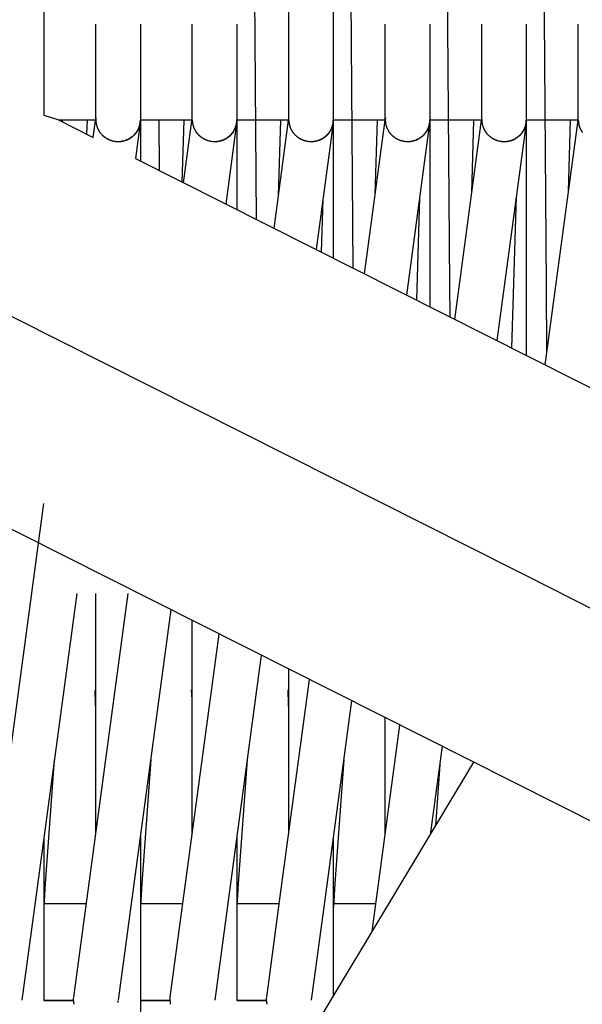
# Model space of a CAD drawing. Header units: millimetres. Extents: x 5000 to 6892, y 0 to 1693.
# Tile 23 of 49: x 5126 to 5201, y 1213 to 1346. Entities that reach past the tile are written whole.
import ezdxf

# ---------------------------------------------------------------- set-up
doc = ezdxf.new("R2010")
doc.units = ezdxf.units.MM
doc.layers.add('Make2D$Sichtbar$Kurven', color=18, linetype='Continuous', true_color=0x000000)

msp = doc.modelspace()

# ---------------------------------------------------------------- linework, layer by layer
at = {"layer": 'Make2D$Sichtbar$Kurven', "color": 18, "lineweight": -3, "true_color": 0x000000}
for points in [[(5154.81, 1671.07), (5157.4, 1319.03)], [(5167.81, 1671.07), (5170.45, 1312.45)], [(5193.81, 1671.07), (5196.47, 1310.12)], [(5180.81, 1654.24), (5183.47, 1310.12)], [(5128.81, 1348.95), (5128.81, 1345.33)], [(5161.81, 1345.33), (5161.81, 1348.95)], [(5167.81, 1348.95), (5167.81, 1345.33)], [(5128.81, 1345.33), (5128.81, 1342.93)], [(5135.81, 1342.94), (5135.81, 1345.33)], [(5141.81, 1345.33), (5141.81, 1342.93)], [(5148.81, 1332.45), (5148.81, 1345.33)], [(5154.81, 1345.33), (5154.81, 1332.45)], [(5161.81, 1332.45), (5161.81, 1345.33)], [(5167.81, 1345.33), (5167.81, 1332.45)], [(5174.81, 1342.93), (5174.81, 1345.33)], [(5180.81, 1345.33), (5180.81, 1342.94)], [(5187.81, 1342.93), (5187.81, 1345.33)], [(5193.81, 1345.33), (5193.81, 1342.94)], [(5200.81, 1342.93), (5200.81, 1345.33)], [(5128.81, 1342.93), (5128.81, 1333.07)], [(5135.81, 1332.46), (5135.81, 1342.94)], [(5141.81, 1342.93), (5141.81, 1332.46)], [(5141.81, 1342.93), (5141.81, 1332.45)], [(5174.81, 1332.45), (5174.81, 1342.93)], [(5180.81, 1342.94), (5180.81, 1332.46)], [(5187.81, 1332.45), (5187.81, 1342.93)], [(5193.81, 1342.94), (5193.81, 1332.45)], [(5200.81, 1332.45), (5200.81, 1342.93)], [(5128.81, 1333.07), (5130.69, 1332.49)], [(5130.69, 1332.49), (5135.47, 1330.08)], [(5135.81, 1332.42), (5130.82, 1332.42)], [(5131.28, 1332.42), (5131.28, 1332.19)], [(5134.62, 1330.51), (5134.68, 1332.42)], [(5135.47, 1330.08), (5135.81, 1332.62)], [(5135.82, 1332.7), (5135.82, 1332.65), (5135.81, 1332.59), (5135.81, 1332.54), (5135.81, 1332.48)], [(5135.81, 1332.46), (5135.81, 1332.36), (5135.82, 1332.26), (5135.83, 1332.17), (5135.84, 1332.07), (5135.85, 1332), (5135.86, 1331.93), (5135.87, 1331.86), (5135.89, 1331.79), (5135.91, 1331.72), (5135.93, 1331.66), (5135.95, 1331.59), (5135.97, 1331.53), (5135.99, 1331.46), (5136.01, 1331.4), (5136.04, 1331.34), (5136.07, 1331.27), (5136.1, 1331.21), (5136.13, 1331.15), (5136.16, 1331.09), (5136.19, 1331.03), (5136.22, 1330.98), (5136.26, 1330.92), (5136.3, 1330.86), (5136.33, 1330.81), (5136.37, 1330.75), (5136.41, 1330.7), (5136.46, 1330.65), (5136.5, 1330.6), (5136.54, 1330.55), (5136.59, 1330.5), (5136.63, 1330.45), (5136.68, 1330.4), (5136.73, 1330.35), (5136.78, 1330.31), (5136.83, 1330.26), (5136.88, 1330.22)], [(5135.81, 1332.42), (5135.81, 1332.33), (5135.82, 1332.24), (5135.83, 1332.14), (5135.84, 1332.04), (5135.85, 1331.96), (5135.87, 1331.87), (5135.89, 1331.79), (5135.91, 1331.7), (5135.93, 1331.62), (5135.96, 1331.54), (5135.99, 1331.45), (5136.02, 1331.37), (5136.05, 1331.3), (5136.09, 1331.22), (5136.13, 1331.14), (5136.17, 1331.07), (5136.21, 1330.99), (5136.25, 1330.92), (5136.3, 1330.85), (5136.35, 1330.78)], [(5139.21, 1329.56), (5139.28, 1329.57), (5139.35, 1329.58), (5139.42, 1329.6), (5139.49, 1329.61), (5139.55, 1329.63), (5139.62, 1329.64), (5139.69, 1329.66), (5139.75, 1329.68), (5139.82, 1329.7), (5139.88, 1329.73), (5139.95, 1329.75), (5140.01, 1329.78), (5140.07, 1329.8), (5140.13, 1329.83), (5140.19, 1329.86), (5140.25, 1329.89), (5140.31, 1329.92), (5140.37, 1329.96), (5140.42, 1329.99), (5140.48, 1330.03), (5140.54, 1330.06), (5140.59, 1330.1), (5140.64, 1330.14), (5140.69, 1330.18), (5140.75, 1330.22), (5140.8, 1330.26), (5140.85, 1330.31), (5140.89, 1330.35), (5140.94, 1330.4), (5140.99, 1330.44), (5141.03, 1330.49), (5141.08, 1330.54), (5141.12, 1330.59), (5141.16, 1330.64), (5141.2, 1330.69), (5141.24, 1330.74), (5141.28, 1330.79), (5141.32, 1330.85), (5141.35, 1330.9), (5141.39, 1330.95), (5141.42, 1331.01), (5141.45, 1331.07), (5141.48, 1331.12), (5141.51, 1331.18), (5141.54, 1331.24), (5141.57, 1331.3), (5141.59, 1331.36), (5141.62, 1331.42), (5141.64, 1331.48), (5141.66, 1331.54), (5141.68, 1331.6), (5141.7, 1331.66), (5141.72, 1331.73), (5141.73, 1331.79), (5141.75, 1331.86), (5141.76, 1331.92), (5141.77, 1331.98), (5141.78, 1332.05), (5141.79, 1332.12), (5141.8, 1332.18), (5141.81, 1332.25), (5141.81, 1332.31), (5141.81, 1332.38), (5141.81, 1332.45)], [(5139.21, 1329.55), (5139.27, 1329.56), (5139.34, 1329.57), (5139.4, 1329.58), (5139.46, 1329.59), (5139.52, 1329.6), (5139.58, 1329.62), (5139.65, 1329.63), (5139.71, 1329.65), (5139.77, 1329.67), (5139.82, 1329.69), (5139.88, 1329.71), (5139.94, 1329.73), (5140, 1329.75), (5140.05, 1329.77), (5140.11, 1329.8), (5140.17, 1329.82), (5140.22, 1329.85), (5140.27, 1329.88), (5140.33, 1329.9), (5140.38, 1329.93), (5140.43, 1329.96), (5140.48, 1330), (5140.53, 1330.03), (5140.58, 1330.06), (5140.63, 1330.1), (5140.68, 1330.13), (5140.72, 1330.17), (5140.77, 1330.2), (5140.82, 1330.24), (5140.86, 1330.28), (5140.9, 1330.32), (5140.95, 1330.36), (5140.99, 1330.4), (5141.03, 1330.44), (5141.07, 1330.48), (5141.11, 1330.53), (5141.15, 1330.57), (5141.18, 1330.62), (5141.22, 1330.66), (5141.26, 1330.71), (5141.29, 1330.75), (5141.32, 1330.8), (5141.36, 1330.85), (5141.39, 1330.9), (5141.42, 1330.95), (5141.45, 1331), (5141.47, 1331.05), (5141.5, 1331.1), (5141.53, 1331.15), (5141.55, 1331.2), (5141.58, 1331.26), (5141.6, 1331.31), (5141.62, 1331.36), (5141.64, 1331.42), (5141.66, 1331.47), (5141.68, 1331.53), (5141.7, 1331.58), (5141.71, 1331.64), (5141.73, 1331.7), (5141.74, 1331.75), (5141.75, 1331.81), (5141.76, 1331.87), (5141.77, 1331.93), (5141.78, 1331.99)], [(5141.78, 1331.99), (5141.14, 1327.23)], [(5141.78, 1331.99), (5141.79, 1332.03)], [(5141.81, 1332.45), (5141.81, 1332.35), (5141.81, 1332.25), (5141.8, 1332.14), (5141.79, 1332.03)], [(5141.79, 1332.03), (5141.8, 1332.12), (5141.8, 1332.21)], [(5141.81, 1332.45), (5141.81, 1326.89)], [(5148.81, 1332.42), (5141.81, 1332.42)], [(5144.28, 1332.42), (5144.34, 1325.61)], [(5147.45, 1324.04), (5147.7, 1332.42)], [(5147.64, 1323.95), (5148.81, 1332.62)], [(5148.81, 1332.34), (5148.81, 1332.45)], [(5148.81, 1332.42), (5148.81, 1332.33), (5148.82, 1332.24), (5148.82, 1332.15), (5148.83, 1332.06), (5148.85, 1331.97), (5148.87, 1331.88), (5148.89, 1331.79), (5148.91, 1331.69), (5148.93, 1331.63), (5148.95, 1331.57), (5148.97, 1331.52), (5148.99, 1331.46), (5149.01, 1331.4), (5149.03, 1331.34), (5149.06, 1331.29), (5149.08, 1331.23), (5149.11, 1331.18), (5149.14, 1331.12), (5149.17, 1331.07), (5149.2, 1331.02), (5149.23, 1330.97), (5149.26, 1330.92), (5149.29, 1330.87), (5149.33, 1330.82), (5149.36, 1330.77), (5149.4, 1330.72), (5149.43, 1330.67), (5149.47, 1330.63), (5149.51, 1330.58), (5149.55, 1330.54), (5149.59, 1330.49), (5149.63, 1330.45), (5149.67, 1330.41), (5149.72, 1330.37), (5149.76, 1330.33), (5149.81, 1330.29), (5149.85, 1330.25), (5149.9, 1330.21), (5149.94, 1330.17), (5149.99, 1330.14)], [(5148.81, 1332.42), (5148.81, 1332.34), (5148.82, 1332.25), (5148.83, 1332.16), (5148.84, 1332.07), (5148.85, 1331.98), (5148.87, 1331.89), (5148.89, 1331.8), (5148.91, 1331.71), (5148.93, 1331.65), (5148.94, 1331.6), (5148.96, 1331.54), (5148.98, 1331.49), (5149, 1331.43), (5149.02, 1331.38), (5149.04, 1331.33), (5149.07, 1331.28), (5149.09, 1331.22), (5149.12, 1331.17), (5149.14, 1331.12), (5149.17, 1331.07), (5149.2, 1331.02), (5149.23, 1330.97), (5149.25, 1330.93), (5149.29, 1330.88), (5149.32, 1330.83), (5149.35, 1330.79), (5149.38, 1330.74), (5149.42, 1330.7), (5149.45, 1330.65), (5149.49, 1330.61), (5149.52, 1330.57), (5149.56, 1330.53), (5149.6, 1330.49), (5149.64, 1330.44), (5149.67, 1330.41), (5149.71, 1330.37), (5149.76, 1330.33), (5149.8, 1330.29), (5149.84, 1330.26), (5149.88, 1330.22)], [(5152.57, 1329.62), (5152.63, 1329.63), (5152.69, 1329.64), (5152.74, 1329.66), (5152.8, 1329.68), (5152.85, 1329.7), (5152.91, 1329.71), (5152.96, 1329.73), (5153.01, 1329.76), (5153.06, 1329.78), (5153.11, 1329.8), (5153.17, 1329.82), (5153.22, 1329.85), (5153.27, 1329.87), (5153.31, 1329.9), (5153.36, 1329.92), (5153.41, 1329.95), (5153.46, 1329.98), (5153.5, 1330.01), (5153.55, 1330.04), (5153.59, 1330.07), (5153.64, 1330.1), (5153.68, 1330.13), (5153.72, 1330.17), (5153.77, 1330.2), (5153.81, 1330.23), (5153.85, 1330.27), (5153.89, 1330.3), (5153.93, 1330.34), (5153.97, 1330.38), (5154, 1330.42), (5154.04, 1330.45), (5154.08, 1330.49), (5154.11, 1330.53), (5154.15, 1330.57), (5154.18, 1330.61), (5154.21, 1330.65), (5154.25, 1330.69), (5154.28, 1330.74), (5154.31, 1330.78), (5154.34, 1330.82), (5154.37, 1330.87), (5154.39, 1330.91), (5154.42, 1330.96), (5154.45, 1331), (5154.47, 1331.05), (5154.5, 1331.09), (5154.52, 1331.14), (5154.54, 1331.19), (5154.57, 1331.23), (5154.59, 1331.28), (5154.61, 1331.33), (5154.63, 1331.38), (5154.64, 1331.43), (5154.66, 1331.48), (5154.68, 1331.53), (5154.69, 1331.58), (5154.71, 1331.63), (5154.72, 1331.68), (5154.73, 1331.73), (5154.75, 1331.78), (5154.76, 1331.83), (5154.77, 1331.88), (5154.77, 1331.94), (5154.78, 1331.99)], [(5152.58, 1329.63), (5152.64, 1329.65), (5152.7, 1329.67), (5152.76, 1329.69), (5152.82, 1329.71), (5152.88, 1329.73), (5152.94, 1329.75), (5153, 1329.77), (5153.06, 1329.8), (5153.11, 1329.83), (5153.17, 1329.85), (5153.23, 1329.88), (5153.28, 1329.91), (5153.34, 1329.94), (5153.39, 1329.97), (5153.44, 1330), (5153.49, 1330.04), (5153.54, 1330.07), (5153.59, 1330.11), (5153.64, 1330.14), (5153.69, 1330.18), (5153.74, 1330.22), (5153.78, 1330.25), (5153.83, 1330.29), (5153.87, 1330.33), (5153.92, 1330.38), (5153.96, 1330.42), (5154, 1330.46), (5154.04, 1330.5), (5154.08, 1330.55), (5154.12, 1330.59), (5154.16, 1330.64), (5154.2, 1330.69), (5154.24, 1330.73), (5154.27, 1330.78), (5154.3, 1330.83), (5154.34, 1330.88), (5154.37, 1330.93), (5154.4, 1330.98), (5154.43, 1331.03), (5154.46, 1331.08), (5154.49, 1331.13), (5154.51, 1331.19), (5154.54, 1331.24), (5154.57, 1331.29), (5154.59, 1331.35), (5154.61, 1331.4), (5154.63, 1331.46), (5154.65, 1331.51), (5154.67, 1331.57), (5154.69, 1331.63), (5154.71, 1331.68), (5154.72, 1331.74), (5154.74, 1331.8), (5154.75, 1331.86), (5154.76, 1331.91), (5154.77, 1331.97), (5154.78, 1332.03), (5154.79, 1332.09), (5154.8, 1332.15), (5154.8, 1332.21), (5154.81, 1332.27), (5154.81, 1332.33), (5154.81, 1332.39), (5154.81, 1332.45)], [(5154.78, 1331.99), (5153.31, 1321.09)], [(5154.78, 1331.99), (5154.79, 1332.03)], [(5154.81, 1332.42), (5154.81, 1332.34), (5154.81, 1332.25), (5154.8, 1332.14), (5154.79, 1332.03)], [(5154.79, 1332.03), (5154.8, 1332.12), (5154.8, 1332.22)], [(5154.81, 1332.45), (5154.81, 1320.33)], [(5161.81, 1332.42), (5154.81, 1332.42)], [(5159.82, 1317.81), (5161.79, 1332.42)], [(5160.41, 1322.26), (5160.72, 1332.42)], [(5161.81, 1332.56), (5161.81, 1332.56)], [(5161.81, 1332.45), (5161.81, 1332.38), (5161.81, 1332.32), (5161.82, 1332.25), (5161.82, 1332.18), (5161.83, 1332.11), (5161.84, 1332.04), (5161.85, 1331.98), (5161.86, 1331.91), (5161.88, 1331.84), (5161.89, 1331.77), (5161.91, 1331.7), (5161.93, 1331.64), (5161.95, 1331.57), (5161.98, 1331.5), (5162, 1331.43), (5162.03, 1331.37), (5162.06, 1331.28), (5162.1, 1331.2), (5162.15, 1331.12), (5162.19, 1331.04), (5162.24, 1330.96), (5162.28, 1330.88), (5162.33, 1330.81), (5162.39, 1330.73), (5162.44, 1330.66), (5162.5, 1330.59), (5162.56, 1330.53), (5162.62, 1330.46), (5162.68, 1330.4), (5162.74, 1330.34), (5162.81, 1330.28), (5162.88, 1330.22)], [(5161.81, 1332.33), (5161.81, 1332.27), (5161.82, 1332.21), (5161.82, 1332.15), (5161.83, 1332.08), (5161.84, 1332.02), (5161.85, 1331.96), (5161.86, 1331.9), (5161.87, 1331.84), (5161.89, 1331.78), (5161.9, 1331.72), (5161.92, 1331.66), (5161.94, 1331.6), (5161.96, 1331.54), (5161.98, 1331.48), (5162, 1331.42), (5162.03, 1331.36), (5162.06, 1331.28), (5162.1, 1331.2), (5162.13, 1331.13), (5162.17, 1331.06), (5162.22, 1330.99), (5162.26, 1330.92), (5162.3, 1330.85), (5162.35, 1330.78)], [(5167.78, 1331.99), (5165.49, 1314.95)], [(5165.93, 1329.75), (5165.98, 1329.77), (5166.04, 1329.79), (5166.09, 1329.81), (5166.14, 1329.84), (5166.2, 1329.86), (5166.25, 1329.89), (5166.3, 1329.92), (5166.35, 1329.95), (5166.4, 1329.97), (5166.44, 1330), (5166.49, 1330.04), (5166.54, 1330.07), (5166.58, 1330.1), (5166.63, 1330.13), (5166.67, 1330.16), (5166.72, 1330.2), (5166.76, 1330.23), (5166.8, 1330.27), (5166.84, 1330.31), (5166.89, 1330.34), (5166.93, 1330.38), (5166.96, 1330.42), (5167, 1330.46), (5167.04, 1330.5), (5167.08, 1330.54), (5167.11, 1330.58), (5167.15, 1330.62), (5167.18, 1330.66), (5167.22, 1330.71), (5167.25, 1330.75), (5167.28, 1330.79), (5167.31, 1330.84), (5167.34, 1330.88), (5167.37, 1330.93), (5167.4, 1330.97), (5167.43, 1331.02), (5167.45, 1331.07), (5167.48, 1331.11), (5167.5, 1331.16), (5167.53, 1331.21), (5167.55, 1331.26), (5167.57, 1331.31), (5167.59, 1331.36), (5167.61, 1331.41), (5167.63, 1331.46), (5167.65, 1331.51), (5167.67, 1331.56), (5167.68, 1331.61), (5167.7, 1331.66), (5167.71, 1331.71), (5167.73, 1331.76), (5167.74, 1331.81), (5167.75, 1331.87), (5167.76, 1331.92), (5167.77, 1331.97), (5167.78, 1332.02), (5167.79, 1332.08), (5167.79, 1332.13), (5167.8, 1332.18), (5167.8, 1332.24), (5167.81, 1332.29), (5167.81, 1332.35), (5167.81, 1332.4), (5167.81, 1332.45)], [(5165.93, 1329.72), (5166.02, 1329.76), (5166.12, 1329.8), (5166.21, 1329.85), (5166.3, 1329.89), (5166.39, 1329.94), (5166.47, 1329.99), (5166.56, 1330.05), (5166.64, 1330.1), (5166.72, 1330.16), (5166.79, 1330.22), (5166.87, 1330.28), (5166.94, 1330.35), (5167.01, 1330.42), (5167.07, 1330.49), (5167.14, 1330.56), (5167.2, 1330.63), (5167.25, 1330.7), (5167.31, 1330.78), (5167.36, 1330.86), (5167.41, 1330.94), (5167.46, 1331.02), (5167.5, 1331.1), (5167.54, 1331.19), (5167.58, 1331.27), (5167.62, 1331.36), (5167.65, 1331.45), (5167.68, 1331.53), (5167.71, 1331.62), (5167.73, 1331.71), (5167.75, 1331.81), (5167.77, 1331.9), (5167.78, 1331.99)], [(5167.78, 1331.99), (5167.79, 1332.03)], [(5167.81, 1332.45), (5167.81, 1332.35), (5167.81, 1332.26), (5167.8, 1332.15), (5167.79, 1332.03)], [(5174.81, 1332.42), (5167.81, 1332.42)], [(5167.81, 1332.41), (5167.81, 1313.78)], [(5171.99, 1311.68), (5174.79, 1332.42)], [(5173.44, 1322.42), (5173.74, 1332.42)], [(5174.82, 1332.7), (5174.82, 1332.6), (5174.81, 1332.51)], [(5174.82, 1332.67), (5174.82, 1332.62), (5174.81, 1332.56)], [(5174.81, 1332.45), (5174.81, 1332.36), (5174.82, 1332.27), (5174.82, 1332.18), (5174.83, 1332.09), (5174.85, 1332), (5174.86, 1331.91), (5174.88, 1331.82), (5174.9, 1331.73), (5174.93, 1331.64), (5174.96, 1331.56), (5174.99, 1331.47), (5175.02, 1331.38), (5175.06, 1331.3), (5175.1, 1331.21), (5175.14, 1331.12), (5175.19, 1331.04), (5175.22, 1330.98), (5175.26, 1330.92), (5175.3, 1330.86), (5175.33, 1330.81), (5175.37, 1330.75), (5175.41, 1330.7), (5175.46, 1330.65), (5175.5, 1330.59), (5175.54, 1330.54), (5175.59, 1330.49), (5175.63, 1330.45), (5175.68, 1330.4), (5175.73, 1330.35), (5175.78, 1330.31), (5175.83, 1330.26), (5175.88, 1330.22)], [(5174.81, 1332.32), (5174.81, 1332.41)], [(5174.81, 1332.32), (5174.82, 1332.24), (5174.82, 1332.16), (5174.83, 1332.08), (5174.84, 1332), (5174.86, 1331.91), (5174.87, 1331.83), (5174.89, 1331.75), (5174.92, 1331.67), (5174.94, 1331.59), (5174.97, 1331.51), (5175, 1331.43), (5175.03, 1331.35), (5175.07, 1331.27), (5175.1, 1331.19), (5175.14, 1331.11), (5175.19, 1331.03), (5175.23, 1330.97), (5175.27, 1330.9), (5175.31, 1330.84), (5175.35, 1330.78)], [(5180.78, 1331.99), (5177.66, 1308.82)], [(5179.26, 1329.87), (5179.34, 1329.91), (5179.42, 1329.96), (5179.5, 1330.01), (5179.57, 1330.06), (5179.64, 1330.11), (5179.71, 1330.16), (5179.78, 1330.21), (5179.85, 1330.27), (5179.91, 1330.33), (5179.98, 1330.39), (5180.04, 1330.45), (5180.09, 1330.51), (5180.15, 1330.57), (5180.2, 1330.64), (5180.25, 1330.7), (5180.3, 1330.77), (5180.35, 1330.84), (5180.4, 1330.91), (5180.44, 1330.98), (5180.48, 1331.06), (5180.52, 1331.13), (5180.55, 1331.2), (5180.59, 1331.28), (5180.62, 1331.35), (5180.65, 1331.43), (5180.67, 1331.51), (5180.7, 1331.59), (5180.72, 1331.67), (5180.74, 1331.75), (5180.75, 1331.83), (5180.77, 1331.91), (5180.78, 1331.99)], [(5179.27, 1329.9), (5179.36, 1329.95), (5179.45, 1330.01), (5179.53, 1330.06), (5179.62, 1330.12), (5179.7, 1330.18), (5179.78, 1330.25), (5179.85, 1330.31), (5179.92, 1330.38), (5179.99, 1330.45), (5180.06, 1330.52), (5180.13, 1330.6), (5180.19, 1330.67), (5180.25, 1330.75), (5180.31, 1330.83), (5180.36, 1330.91), (5180.41, 1330.99), (5180.46, 1331.08), (5180.5, 1331.16), (5180.54, 1331.25), (5180.58, 1331.34), (5180.62, 1331.43), (5180.65, 1331.52), (5180.68, 1331.61), (5180.71, 1331.7), (5180.73, 1331.79), (5180.75, 1331.88), (5180.77, 1331.98), (5180.79, 1332.07), (5180.8, 1332.17), (5180.81, 1332.26), (5180.81, 1332.36), (5180.81, 1332.46)], [(5180.78, 1331.99), (5180.79, 1332.03)], [(5180.81, 1332.45), (5180.81, 1332.35), (5180.81, 1332.26), (5180.8, 1332.15), (5180.79, 1332.03)], [(5187.81, 1332.42), (5180.81, 1332.42)], [(5180.81, 1332.4), (5180.81, 1307.23)], [(5184.16, 1305.54), (5187.79, 1332.42)], [(5186.46, 1322.59), (5186.76, 1332.42)], [(5187.81, 1332.56), (5187.81, 1332.48)], [(5187.81, 1332.45), (5187.81, 1332.39), (5187.81, 1332.34), (5187.82, 1332.28), (5187.82, 1332.23), (5187.83, 1332.17), (5187.83, 1332.12), (5187.84, 1332.06), (5187.85, 1332), (5187.86, 1331.95), (5187.87, 1331.89), (5187.88, 1331.84), (5187.89, 1331.78), (5187.91, 1331.73), (5187.92, 1331.67), (5187.94, 1331.62), (5187.95, 1331.56), (5187.97, 1331.51), (5187.99, 1331.46), (5188.01, 1331.4), (5188.03, 1331.35), (5188.06, 1331.3), (5188.08, 1331.24), (5188.11, 1331.19), (5188.13, 1331.14), (5188.16, 1331.09), (5188.19, 1331.04), (5188.22, 1330.98), (5188.25, 1330.93), (5188.28, 1330.88), (5188.32, 1330.83), (5188.35, 1330.78), (5188.39, 1330.74), (5188.44, 1330.66), (5188.5, 1330.59), (5188.56, 1330.53), (5188.62, 1330.46), (5188.68, 1330.4), (5188.75, 1330.34), (5188.81, 1330.28), (5188.88, 1330.22)], [(5187.81, 1332.42), (5187.81, 1332.37), (5187.81, 1332.32), (5187.82, 1332.26), (5187.82, 1332.21), (5187.82, 1332.16), (5187.83, 1332.1), (5187.84, 1332.05), (5187.84, 1332), (5187.85, 1331.94), (5187.86, 1331.89), (5187.87, 1331.84), (5187.89, 1331.78), (5187.9, 1331.73), (5187.91, 1331.68), (5187.93, 1331.63), (5187.95, 1331.57), (5187.96, 1331.52), (5187.98, 1331.47), (5188, 1331.42), (5188.02, 1331.37), (5188.04, 1331.32), (5188.07, 1331.26), (5188.09, 1331.21), (5188.12, 1331.16), (5188.14, 1331.11), (5188.17, 1331.06), (5188.2, 1331.01), (5188.23, 1330.97), (5188.26, 1330.92), (5188.29, 1330.87), (5188.32, 1330.82), (5188.36, 1330.77)], [(5193.78, 1331.99), (5189.83, 1302.68)], [(5192.58, 1330.1), (5192.65, 1330.15), (5192.72, 1330.2), (5192.79, 1330.26), (5192.86, 1330.32), (5192.92, 1330.38), (5192.99, 1330.44), (5193.05, 1330.51), (5193.1, 1330.57), (5193.16, 1330.64), (5193.21, 1330.7), (5193.26, 1330.77), (5193.31, 1330.84), (5193.36, 1330.91), (5193.41, 1330.99), (5193.45, 1331.06), (5193.49, 1331.13), (5193.53, 1331.21), (5193.56, 1331.28), (5193.59, 1331.36), (5193.63, 1331.44), (5193.65, 1331.52), (5193.68, 1331.6), (5193.7, 1331.68), (5193.73, 1331.76), (5193.74, 1331.84), (5193.76, 1331.92), (5193.78, 1332), (5193.79, 1332.08), (5193.8, 1332.17), (5193.8, 1332.25), (5193.81, 1332.33), (5193.81, 1332.41)], [(5192.58, 1330.06), (5192.64, 1330.1), (5192.7, 1330.15), (5192.76, 1330.2), (5192.82, 1330.25), (5192.88, 1330.3), (5192.94, 1330.35), (5192.99, 1330.4), (5193.04, 1330.45), (5193.09, 1330.51), (5193.14, 1330.56), (5193.19, 1330.62), (5193.23, 1330.68), (5193.28, 1330.74), (5193.32, 1330.8), (5193.36, 1330.86), (5193.4, 1330.92), (5193.44, 1330.98), (5193.47, 1331.04), (5193.51, 1331.11), (5193.54, 1331.17), (5193.57, 1331.24), (5193.6, 1331.3), (5193.62, 1331.37), (5193.65, 1331.44), (5193.67, 1331.5), (5193.69, 1331.57), (5193.71, 1331.64), (5193.73, 1331.71), (5193.74, 1331.78), (5193.76, 1331.85), (5193.77, 1331.92), (5193.78, 1331.99)], [(5193.78, 1331.99), (5193.79, 1332.03)], [(5193.81, 1332.45), (5193.81, 1332.35), (5193.81, 1332.26), (5193.8, 1332.14), (5193.79, 1332.03)], [(5193.79, 1332.03), (5193.8, 1332.13), (5193.8, 1332.22)], [(5200.81, 1332.42), (5193.81, 1332.42)], [(5193.81, 1332.41), (5193.81, 1300.68)], [(5196.33, 1299.41), (5200.79, 1332.42)], [(5199.48, 1322.77), (5199.78, 1332.42)], [(5200.81, 1332.34), (5200.81, 1332.45)], [(5200.81, 1332.42), (5200.81, 1332.36), (5200.82, 1332.29), (5200.82, 1332.23), (5200.83, 1332.16), (5200.83, 1332.09), (5200.84, 1332.03), (5200.85, 1331.96), (5200.87, 1331.9), (5200.88, 1331.83), (5200.9, 1331.77), (5200.91, 1331.7), (5200.93, 1331.64), (5200.95, 1331.57), (5200.97, 1331.51), (5200.99, 1331.45), (5201.02, 1331.38), (5201.05, 1331.32), (5201.07, 1331.26), (5201.1, 1331.2), (5201.13, 1331.14), (5201.17, 1331.08), (5201.2, 1331.02), (5201.23, 1330.96), (5201.27, 1330.9), (5201.31, 1330.84), (5201.35, 1330.79), (5201.39, 1330.73)], [(5200.81, 1332.34), (5200.81, 1332.29), (5200.82, 1332.24), (5200.82, 1332.19), (5200.83, 1332.13), (5200.83, 1332.08), (5200.84, 1332.03), (5200.85, 1331.98), (5200.86, 1331.93), (5200.86, 1331.88), (5200.88, 1331.83), (5200.89, 1331.78), (5200.9, 1331.73), (5200.91, 1331.68), (5200.93, 1331.63), (5200.94, 1331.58), (5200.96, 1331.53), (5200.98, 1331.48), (5200.99, 1331.43), (5201.01, 1331.39), (5201.03, 1331.34), (5201.06, 1331.29), (5201.08, 1331.24), (5201.1, 1331.19), (5201.12, 1331.15), (5201.15, 1331.1), (5201.18, 1331.05), (5201.2, 1331.01), (5201.23, 1330.96), (5201.26, 1330.91), (5201.29, 1330.87), (5201.32, 1330.83), (5201.35, 1330.78)], [(5136.51, 1330.59), (5136.57, 1330.52), (5136.63, 1330.45), (5136.69, 1330.39), (5136.77, 1330.32), (5136.82, 1330.27), (5136.88, 1330.23), (5136.93, 1330.18), (5136.99, 1330.14)], [(5136.88, 1330.22), (5136.94, 1330.17), (5137.01, 1330.12), (5137.07, 1330.08), (5137.14, 1330.03), (5137.21, 1329.99), (5137.28, 1329.95), (5137.35, 1329.91), (5137.42, 1329.87), (5137.5, 1329.83), (5137.57, 1329.8), (5137.64, 1329.77), (5137.72, 1329.74), (5137.8, 1329.71), (5137.88, 1329.68), (5137.96, 1329.66), (5138.04, 1329.63)], [(5136.99, 1330.14), (5137.05, 1330.1), (5137.1, 1330.06), (5137.16, 1330.02), (5137.21, 1329.99), (5137.27, 1329.95), (5137.33, 1329.92), (5137.39, 1329.89), (5137.45, 1329.86), (5137.51, 1329.83), (5137.57, 1329.8), (5137.63, 1329.77), (5137.7, 1329.75), (5137.76, 1329.72), (5137.82, 1329.7), (5137.89, 1329.68), (5137.95, 1329.66)], [(5149.88, 1330.22), (5149.82, 1330.27), (5149.74, 1330.34), (5149.68, 1330.4), (5149.64, 1330.44), (5149.6, 1330.48), (5149.57, 1330.52), (5149.51, 1330.58), (5149.49, 1330.61), (5149.44, 1330.67), (5149.39, 1330.73), (5149.35, 1330.78)], [(5149.35, 1330.78), (5149.4, 1330.71), (5149.47, 1330.63), (5149.51, 1330.58), (5149.56, 1330.53), (5149.62, 1330.47), (5149.69, 1330.4), (5149.72, 1330.36), (5149.77, 1330.32), (5149.83, 1330.26), (5149.87, 1330.23), (5149.93, 1330.19), (5149.99, 1330.14)], [(5149.88, 1330.22), (5149.94, 1330.17), (5150.01, 1330.12), (5150.07, 1330.08), (5150.14, 1330.03), (5150.21, 1329.99), (5150.28, 1329.95), (5150.35, 1329.91), (5150.42, 1329.87), (5150.49, 1329.83), (5150.57, 1329.8), (5150.64, 1329.77), (5150.72, 1329.74), (5150.79, 1329.71), (5150.87, 1329.68), (5150.95, 1329.66), (5151.03, 1329.64)], [(5149.99, 1330.14), (5150.05, 1330.1), (5150.1, 1330.06), (5150.16, 1330.02), (5150.21, 1329.99), (5150.27, 1329.95), (5150.33, 1329.92), (5150.39, 1329.89), (5150.45, 1329.86), (5150.51, 1329.83), (5150.57, 1329.8), (5150.63, 1329.77), (5150.7, 1329.75), (5150.76, 1329.72), (5150.82, 1329.7), (5150.89, 1329.68), (5150.95, 1329.66)], [(5162.51, 1330.59), (5162.56, 1330.53), (5162.62, 1330.47), (5162.68, 1330.4), (5162.71, 1330.37), (5162.77, 1330.32), (5162.83, 1330.26), (5162.9, 1330.2), (5162.95, 1330.17), (5162.99, 1330.14)], [(5162.88, 1330.22), (5162.94, 1330.17), (5163.01, 1330.12), (5163.07, 1330.08), (5163.14, 1330.03), (5163.21, 1329.99), (5163.28, 1329.94), (5163.35, 1329.9), (5163.42, 1329.87), (5163.5, 1329.83), (5163.57, 1329.8), (5163.65, 1329.76), (5163.72, 1329.73), (5163.8, 1329.71), (5163.88, 1329.68), (5163.96, 1329.66), (5164.04, 1329.64)], [(5162.99, 1330.14), (5163.04, 1330.1), (5163.1, 1330.06), (5163.16, 1330.02), (5163.21, 1329.99), (5163.27, 1329.95), (5163.33, 1329.92), (5163.39, 1329.89), (5163.45, 1329.86), (5163.51, 1329.83), (5163.57, 1329.8), (5163.63, 1329.77), (5163.7, 1329.75), (5163.76, 1329.72), (5163.82, 1329.7), (5163.89, 1329.68), (5163.95, 1329.66)], [(5175.35, 1330.78), (5175.41, 1330.71), (5175.44, 1330.66), (5175.49, 1330.61), (5175.53, 1330.55), (5175.59, 1330.49), (5175.64, 1330.44), (5175.68, 1330.4), (5175.74, 1330.34), (5175.81, 1330.28), (5175.86, 1330.24), (5175.91, 1330.2), (5175.99, 1330.14)], [(5175.88, 1330.22), (5175.94, 1330.17), (5176.01, 1330.12), (5176.07, 1330.07), (5176.14, 1330.03), (5176.21, 1329.98), (5176.28, 1329.94), (5176.35, 1329.9), (5176.43, 1329.87), (5176.5, 1329.83), (5176.57, 1329.8), (5176.65, 1329.76), (5176.73, 1329.73), (5176.8, 1329.71), (5176.88, 1329.68), (5176.96, 1329.66), (5177.04, 1329.64)], [(5175.99, 1330.14), (5176.04, 1330.1), (5176.1, 1330.06), (5176.16, 1330.02), (5176.21, 1329.99), (5176.27, 1329.95), (5176.33, 1329.92), (5176.39, 1329.89), (5176.45, 1329.86), (5176.51, 1329.83), (5176.57, 1329.8), (5176.63, 1329.77), (5176.7, 1329.75), (5176.76, 1329.72), (5176.82, 1329.7), (5176.89, 1329.68), (5176.95, 1329.66)], [(5188.36, 1330.77), (5188.41, 1330.71), (5188.47, 1330.63), (5188.51, 1330.58), (5188.58, 1330.51), (5188.64, 1330.44), (5188.69, 1330.4), (5188.74, 1330.35), (5188.8, 1330.29), (5188.87, 1330.23), (5188.92, 1330.19), (5188.99, 1330.14)], [(5188.88, 1330.22), (5188.95, 1330.17), (5189.01, 1330.12), (5189.08, 1330.07), (5189.15, 1330.03), (5189.22, 1329.98), (5189.29, 1329.94), (5189.36, 1329.9), (5189.43, 1329.86), (5189.5, 1329.83), (5189.57, 1329.8), (5189.65, 1329.76), (5189.72, 1329.73), (5189.8, 1329.71), (5189.88, 1329.68), (5189.95, 1329.66), (5190.03, 1329.64)], [(5188.99, 1330.14), (5189.04, 1330.1), (5189.1, 1330.06), (5189.16, 1330.02), (5189.21, 1329.99), (5189.27, 1329.95), (5189.33, 1329.92), (5189.39, 1329.89), (5189.45, 1329.86), (5189.51, 1329.83), (5189.57, 1329.8), (5189.63, 1329.77), (5189.7, 1329.75), (5189.76, 1329.72), (5189.82, 1329.7), (5189.89, 1329.68), (5189.95, 1329.66)], [(5190.25, 1329.59), (5190.32, 1329.58), (5190.4, 1329.56), (5190.47, 1329.56), (5190.55, 1329.55), (5190.62, 1329.54), (5190.7, 1329.54), (5190.77, 1329.54), (5190.85, 1329.54), (5190.92, 1329.54), (5191, 1329.54), (5191.07, 1329.55), (5191.15, 1329.55), (5191.22, 1329.56), (5191.3, 1329.57), (5191.37, 1329.59), (5191.45, 1329.6), (5191.52, 1329.62), (5191.59, 1329.64), (5191.67, 1329.66), (5191.74, 1329.68), (5191.81, 1329.7), (5191.89, 1329.73), (5191.96, 1329.76), (5192.03, 1329.79), (5192.1, 1329.82), (5192.17, 1329.85), (5192.24, 1329.89), (5192.31, 1329.93), (5192.38, 1329.96), (5192.45, 1330.01), (5192.51, 1330.05), (5192.58, 1330.1)], [(5137.95, 1329.66), (5138.02, 1329.64), (5138.11, 1329.62), (5138.17, 1329.6), (5138.25, 1329.59)], [(5138.25, 1329.59), (5138.25, 1329.59), (5138.25, 1329.59)], [(5138.25, 1329.59), (5138.31, 1329.58), (5138.37, 1329.57), (5138.43, 1329.56), (5138.48, 1329.55), (5138.54, 1329.54), (5138.6, 1329.54), (5138.66, 1329.54), (5138.72, 1329.53), (5138.78, 1329.53), (5138.84, 1329.53), (5138.9, 1329.53), (5138.96, 1329.53), (5139.02, 1329.54), (5139.08, 1329.54), (5139.15, 1329.54), (5139.21, 1329.55)], [(5138.25, 1329.59), (5138.31, 1329.58), (5138.37, 1329.57), (5138.43, 1329.56), (5138.48, 1329.55), (5138.54, 1329.55), (5138.6, 1329.54), (5138.66, 1329.54), (5138.72, 1329.54), (5138.78, 1329.54), (5138.84, 1329.54), (5138.9, 1329.54), (5138.96, 1329.54), (5139.02, 1329.54), (5139.09, 1329.55), (5139.15, 1329.55), (5139.21, 1329.56)], [(5138.3, 1329.58), (5138.3, 1329.58)], [(5150.95, 1329.66), (5151.02, 1329.64), (5151.11, 1329.62), (5151.21, 1329.59), (5151.25, 1329.59)], [(5151.25, 1329.59), (5151.33, 1329.57), (5151.41, 1329.56), (5151.49, 1329.55), (5151.57, 1329.54), (5151.66, 1329.54), (5151.74, 1329.54), (5151.82, 1329.54), (5151.91, 1329.54), (5151.99, 1329.54), (5152.07, 1329.55), (5152.16, 1329.56), (5152.24, 1329.57), (5152.32, 1329.58), (5152.41, 1329.59), (5152.49, 1329.61), (5152.58, 1329.63)], [(5151.25, 1329.59), (5151.33, 1329.57), (5151.41, 1329.56), (5151.49, 1329.55), (5151.57, 1329.54), (5151.66, 1329.54), (5151.74, 1329.53), (5151.82, 1329.53), (5151.9, 1329.53), (5151.99, 1329.53), (5152.07, 1329.54), (5152.15, 1329.54), (5152.24, 1329.55), (5152.32, 1329.57), (5152.41, 1329.58), (5152.49, 1329.6), (5152.57, 1329.62)], [(5151.3, 1329.58), (5151.3, 1329.58)], [(5163.95, 1329.66), (5164.02, 1329.64), (5164.07, 1329.63), (5164.14, 1329.61), (5164.24, 1329.59), (5164.25, 1329.59)], [(5164.25, 1329.59), (5164.35, 1329.57), (5164.46, 1329.56), (5164.56, 1329.55), (5164.66, 1329.54), (5164.77, 1329.54), (5164.87, 1329.54), (5164.98, 1329.54), (5165.09, 1329.55), (5165.19, 1329.56), (5165.25, 1329.57), (5165.3, 1329.57), (5165.35, 1329.58), (5165.4, 1329.59), (5165.46, 1329.6), (5165.51, 1329.62), (5165.56, 1329.63), (5165.62, 1329.64), (5165.67, 1329.66), (5165.72, 1329.67), (5165.77, 1329.69), (5165.83, 1329.71), (5165.88, 1329.73), (5165.93, 1329.75)], [(5164.25, 1329.59), (5164.35, 1329.57), (5164.46, 1329.55), (5164.56, 1329.54), (5164.66, 1329.53), (5164.77, 1329.53), (5164.87, 1329.53), (5164.98, 1329.53), (5165.09, 1329.54), (5165.19, 1329.55), (5165.3, 1329.56), (5165.4, 1329.58), (5165.51, 1329.6), (5165.56, 1329.61), (5165.61, 1329.63), (5165.67, 1329.64), (5165.72, 1329.65), (5165.77, 1329.67), (5165.82, 1329.69), (5165.88, 1329.7), (5165.93, 1329.72)], [(5176.95, 1329.66), (5176.98, 1329.65), (5177.07, 1329.63), (5177.12, 1329.62), (5177.21, 1329.6), (5177.25, 1329.59)], [(5177.25, 1329.59), (5177.31, 1329.58), (5177.37, 1329.57), (5177.44, 1329.56), (5177.5, 1329.55), (5177.56, 1329.55), (5177.63, 1329.54), (5177.69, 1329.54), (5177.75, 1329.54), (5177.82, 1329.54), (5177.88, 1329.54), (5177.95, 1329.54), (5178.01, 1329.54), (5178.07, 1329.55), (5178.14, 1329.55), (5178.2, 1329.56), (5178.27, 1329.57), (5178.33, 1329.58), (5178.39, 1329.59), (5178.46, 1329.6), (5178.52, 1329.62), (5178.59, 1329.63), (5178.65, 1329.65), (5178.71, 1329.67), (5178.77, 1329.69), (5178.84, 1329.71), (5178.9, 1329.73), (5178.96, 1329.76), (5179.02, 1329.78), (5179.08, 1329.81), (5179.14, 1329.84), (5179.21, 1329.87), (5179.27, 1329.9)], [(5177.25, 1329.59), (5177.31, 1329.58), (5177.37, 1329.57), (5177.44, 1329.56), (5177.5, 1329.55), (5177.56, 1329.54), (5177.63, 1329.54), (5177.69, 1329.53), (5177.75, 1329.53), (5177.82, 1329.53), (5177.88, 1329.53), (5177.95, 1329.53), (5178.01, 1329.53), (5178.07, 1329.54), (5178.14, 1329.54), (5178.2, 1329.55), (5178.27, 1329.56), (5178.33, 1329.57), (5178.39, 1329.58), (5178.46, 1329.59), (5178.52, 1329.6), (5178.58, 1329.62), (5178.65, 1329.63), (5178.71, 1329.65), (5178.77, 1329.67), (5178.84, 1329.69), (5178.9, 1329.71), (5178.96, 1329.73), (5179.02, 1329.76), (5179.08, 1329.79), (5179.14, 1329.81), (5179.2, 1329.84), (5179.26, 1329.87)], [(5189.95, 1329.66), (5190.05, 1329.63), (5190.13, 1329.61), (5190.23, 1329.59), (5190.25, 1329.59)], [(5190.25, 1329.59), (5190.32, 1329.57), (5190.4, 1329.56), (5190.47, 1329.55), (5190.55, 1329.54), (5190.62, 1329.54), (5190.7, 1329.53), (5190.77, 1329.53), (5190.85, 1329.53), (5190.92, 1329.53), (5191, 1329.53), (5191.07, 1329.54), (5191.15, 1329.54), (5191.22, 1329.55), (5191.3, 1329.56), (5191.37, 1329.57), (5191.45, 1329.59), (5191.52, 1329.6), (5191.59, 1329.62), (5191.67, 1329.64), (5191.74, 1329.66), (5191.81, 1329.68), (5191.89, 1329.71), (5191.96, 1329.73), (5192.03, 1329.76), (5192.1, 1329.79), (5192.17, 1329.82), (5192.24, 1329.86), (5192.31, 1329.89), (5192.38, 1329.93), (5192.44, 1329.97), (5192.51, 1330.01), (5192.58, 1330.06)], [(5190.3, 1329.58), (5190.3, 1329.58)], [(5141.14, 1327.22), (5271.47, 1261.54)], [(5192.45, 1322.1), (5191.82, 1301.68)], [(5153.38, 1321.6), (5153.37, 1321.06)], [(5166.4, 1321.77), (5166.19, 1314.6)], [(5179.43, 1321.94), (5179.01, 1308.14)], [(5198.54, 1268.6), (5112.57, 1311.93)], [(5183.47, 1310.12), (5183.51, 1305.87)], [(5196.47, 1310.12), (5196.55, 1300.99)], [(5204.1, 1237.08), (5077.31, 1300.99)], [(5121.67, 1227.76), (5128.81, 1280.71)], [(5133.24, 1268.6), (5127.62, 1226.97)], [(5132.84, 1214.18), (5140.18, 1268.6)], [(5135.81, 1236.2), (5135.81, 1268.6)], [(5198.54, 1268.6), (5236.73, 1249.36)], [(5145.94, 1266.4), (5138.84, 1213.79)], [(5148.81, 1236.2), (5148.81, 1264.95)], [(5145.84, 1214.18), (5152.44, 1263.12)], [(5158.11, 1260.26), (5151.84, 1213.79)], [(5161.81, 1236.2), (5161.81, 1258.4)], [(5160.67, 1227.76), (5164.61, 1256.99)], [(5135.81, 1252.66), (5135.79, 1254.18), (5135.74, 1255.1), (5135.72, 1255.43), (5135.71, 1255.58)], [(5148.81, 1252.52), (5148.79, 1254.18), (5148.74, 1255.1), (5148.72, 1255.43), (5148.71, 1255.54), (5148.7, 1255.6)], [(5161.7, 1255.62), (5161.7, 1255.62), (5161.7, 1255.62), (5161.7, 1255.62), (5161.7, 1255.62), (5161.7, 1255.62), (5161.7, 1255.62), (5161.7, 1255.62), (5161.7, 1255.62), (5161.7, 1255.62), (5161.7, 1255.62), (5161.7, 1255.62), (5161.7, 1255.62), (5161.7, 1255.62), (5161.7, 1255.62), (5161.7, 1255.62), (5161.7, 1255.62), (5161.7, 1255.62), (5161.71, 1255.6), (5161.71, 1255.56), (5161.72, 1255.51)], [(5161.81, 1252.52), (5161.79, 1254.18), (5161.74, 1255.1), (5161.72, 1255.43), (5161.71, 1255.54), (5161.7, 1255.61)], [(5170.28, 1254.13), (5166.62, 1226.97)], [(5174.81, 1236.2), (5174.81, 1251.85)], [(5173.67, 1227.76), (5176.79, 1250.85)], [(5182.46, 1247.99), (5180.84, 1236.04)], [(5058.75, 1032.51), (5186.72, 1245.84)], [(5130.21, 1246.15), (5129.01, 1229.5)], [(5143.21, 1246.16), (5142.01, 1229.5)], [(5156.21, 1246.16), (5155.01, 1229.5)], [(5169.21, 1246.17), (5168.01, 1229.5)], [(5182.21, 1246.16), (5181.57, 1237.25)], [(5128.81, 1235.8), (5128.81, 1213.74)], [(5141.81, 1235.8), (5141.81, 1170.97)], [(5154.81, 1235.8), (5154.81, 1213.74)], [(5167.81, 1235.8), (5167.81, 1214.32)], [(5129.01, 1229.5), (5128.82, 1226.43), (5128.81, 1226.11)], [(5142.01, 1229.5), (5141.82, 1226.43), (5141.81, 1226.11)], [(5155.01, 1229.5), (5154.82, 1226.43), (5154.81, 1226.1)], [(5168.01, 1229.5), (5167.82, 1226.43), (5167.81, 1226.1)], [(5127.62, 1226.97), (5125.84, 1213.79)], [(5128.81, 1226.8), (5134.54, 1226.8)], [(5141.81, 1226.8), (5147.54, 1226.8)], [(5154.81, 1226.8), (5160.54, 1226.8)], [(5158.84, 1214.18), (5160.67, 1227.76)], [(5166.62, 1226.97), (5164.84, 1213.79)], [(5167.81, 1226.8), (5173.55, 1226.8)], [(5173.04, 1223.03), (5173.67, 1227.76)], [(5167.81, 1226.1), (5167.81, 1226.1), (5167.81, 1226.1), (5167.81, 1226.1), (5167.81, 1226.1), (5167.81, 1226.1), (5167.81, 1226.1), (5167.81, 1226.1)], [(5128.81, 1213.79), (5132.81, 1213.79)], [(5128.81, 1213.74), (5132.81, 1213.74)], [(5132.81, 1213.68), (5132.81, 1213.78), (5132.82, 1213.89), (5132.82, 1214), (5132.83, 1214.11)], [(5132.81, 1213.68), (5132.81, 1213.62), (5132.82, 1213.56), (5132.82, 1213.5), (5132.82, 1213.44), (5132.83, 1213.38), (5132.84, 1213.33), (5132.85, 1213.27), (5132.86, 1213.21)], [(5138.8, 1213.46), (5138.81, 1213.53), (5138.81, 1213.59), (5138.81, 1213.64), (5138.81, 1213.68)], [(5141.81, 1213.79), (5145.81, 1213.79)], [(5141.81, 1213.74), (5145.81, 1213.74)], [(5145.81, 1213.68), (5145.81, 1213.78), (5145.82, 1213.89), (5145.82, 1214), (5145.83, 1214.11)], [(5145.81, 1213.68), (5145.81, 1213.62), (5145.81, 1213.56), (5145.82, 1213.5), (5145.82, 1213.44), (5145.83, 1213.38), (5145.84, 1213.33), (5145.85, 1213.27), (5145.86, 1213.21)], [(5154.81, 1213.79), (5158.81, 1213.79)], [(5154.81, 1213.74), (5158.81, 1213.74)], [(5158.81, 1213.68), (5158.81, 1213.78), (5158.82, 1213.89), (5158.82, 1214), (5158.83, 1214.11)], [(5158.81, 1213.68), (5158.81, 1213.62), (5158.82, 1213.56), (5158.82, 1213.5), (5158.82, 1213.44), (5158.83, 1213.38), (5158.84, 1213.33), (5158.85, 1213.27), (5158.86, 1213.21)]]:
    msp.add_lwpolyline(points, dxfattribs=at)

doc.saveas('drawing.dxf')
